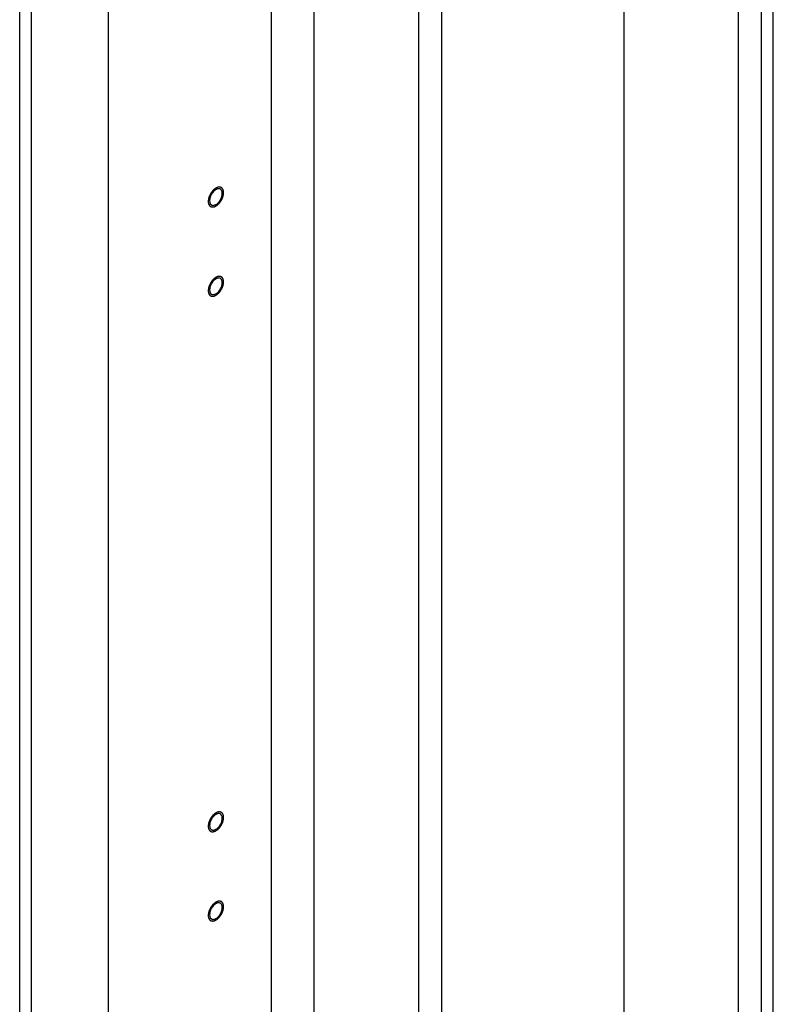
# Model space of a CAD drawing. Header units: millimetres. Extents: x 0 to 4195, y 0 to 2965.
# Tile 50 of 67: x 3544 to 3596, y 2307 to 2375. Entities that reach past the tile are written whole.
import ezdxf

# ---------------------------------------------------------------- set-up
doc = ezdxf.new("R2010")
doc.units = ezdxf.units.MM
doc.header["$LTSCALE"] = 231.275
doc.layers.get('0').update_dxf_attribs({"linetype": 'CONTINUOUS'})
doc.layers.add('ALL_ROUND', color=7, linetype='CONTINUOUS')

msp = doc.modelspace()

# ---------------------------------------------------------------- linework, layer by layer
at = {"color": 7, "linetype": 'Continuous'}
for p, q in [((3585.8306, 2027.5784), (3585.8306, 2607.0295)), ((3593.6795, 1923.959), (3593.6795, 2602.5275)), ((3595.2705, 1923.4391), (3595.2705, 2601.615)), ((3596.0837, 1922.9727), (3596.0837, 2601.1486)), ((3573.2795, 2212.8801), (3573.2795, 2440.0347)), ((3571.6885, 2213.7926), (3571.6885, 2439.1222)), ((3564.476, 2208.7229), (3564.476, 2434.9852)), ((3550.3339, 2200.6113), (3550.3339, 2426.8736)), ((3545.0306, 2197.5694), (3545.0306, 2423.8318)), ((3544.2174, 2198.0358), (3544.2174, 2423.3654))]:
    msp.add_line(p, q, dxfattribs=at)
for centre, start, end in [((3557.9937, 2362.6515), 116.360877, 119.860582), ((3557.4525, 2362.5702), 296.360877, 299.860582), ((3557.9937, 2356.5079), 116.360877, 119.860582), ((3557.4525, 2356.4266), 296.360877, 299.860582), ((3557.9937, 2319.6461), 116.360877, 119.860582), ((3557.4525, 2319.5647), 296.360877, 299.860582), ((3557.9937, 2313.5024), 116.360877, 119.860582), ((3557.4525, 2313.4211), 296.360877, 299.860582)]:
    msp.add_arc(centre, 0.5435, start, end, dxfattribs=at)
at = {"color": 2, "linetype": 'Continuous'}
for points in [[(3557.7231, 2363.2252), (3557.7059, 2363.2134), (3557.6802, 2363.1957), (3557.6501, 2363.1752), (3557.633, 2363.1631), (3557.62, 2363.1552), (3557.6078, 2363.1428), (3557.5912, 2363.1279), (3557.5706, 2363.1086), (3557.5499, 2363.0898), (3557.5335, 2363.0742), (3557.5207, 2363.0636), (3557.5097, 2363.0492), (3557.4943, 2363.0314), (3557.4754, 2363.0086), (3557.4562, 2362.9861), (3557.4412, 2362.9677), (3557.4293, 2362.9548), (3557.4195, 2362.9386), (3557.4058, 2362.9182), (3557.3889, 2362.8922), (3557.3718, 2362.8664), (3557.3585, 2362.8457), (3557.3475, 2362.8304), (3557.3401, 2362.8139), (3557.3289, 2362.7922), (3557.3153, 2362.765), (3557.3015, 2362.7379), (3557.2908, 2362.7161), (3557.2818, 2362.7), (3557.2765, 2362.6831), (3557.2681, 2362.6609), (3557.258, 2362.633), (3557.2477, 2362.6051), (3557.2398, 2362.5829), (3557.2328, 2362.5661), (3557.2299, 2362.5497), (3557.2246, 2362.5276), (3557.2185, 2362.5002), (3557.212, 2362.4726), (3557.2072, 2362.4507), (3557.2025, 2362.434), (3557.2021, 2362.4182), (3557.2001, 2362.3969), (3557.198, 2362.3704), (3557.1959, 2362.3439), (3557.1943, 2362.3252), (3557.1935, 2362.3147), (3557.1924, 2362.3064), (3557.1935, 2362.2997), (3557.1942, 2362.2901), (3557.1958, 2362.2736), (3557.1978, 2362.2499), (3557.2, 2362.2263), (3557.2014, 2362.2097), (3557.2023, 2362.2003), (3557.2025, 2362.1929), (3557.2048, 2362.1871), (3557.2072, 2362.1789), (3557.2117, 2362.1647), (3557.2178, 2362.1443), (3557.2241, 2362.124), (3557.2284, 2362.1097), (3557.231, 2362.1017), (3557.2325, 2362.0952), (3557.2359, 2362.0907), (3557.2398, 2362.0841), (3557.247, 2362.0728), (3557.2571, 2362.0565), (3557.2673, 2362.0403), (3557.2743, 2362.0289), (3557.2784, 2362.0225), (3557.2811, 2362.0171), (3557.2856, 2362.0141), (3557.2911, 2362.0093), (3557.3009, 2362.0012), (3557.3147, 2361.9894), (3557.3287, 2361.9778), (3557.3384, 2361.9695), (3557.344, 2361.965), (3557.3479, 2361.9609), (3557.3532, 2361.9596), (3557.3597, 2361.9569), (3557.3715, 2361.9526), (3557.3881, 2361.9462), (3557.4048, 2361.94), (3557.4164, 2361.9355), (3557.4232, 2361.9331), (3557.4279, 2361.9307), (3557.4339, 2361.931), (3557.4414, 2361.9304), (3557.4547, 2361.9299), (3557.4737, 2361.9289), (3557.4927, 2361.9281), (3557.506, 2361.9274), (3557.5136, 2361.9272), (3557.5192, 2361.9263), (3557.5255, 2361.9283), (3557.5337, 2361.9299), (3557.5482, 2361.9332), (3557.5688, 2361.9376), (3557.5894, 2361.9422), (3557.6038, 2361.9453), (3557.6121, 2361.9473), (3557.6182, 2361.948), (3557.6249, 2361.9516), (3557.6336, 2361.9554), (3557.6489, 2361.9626), (3557.6707, 2361.9725), (3557.6969, 2361.9845), (3557.7144, 2361.9925), (3557.7231, 2361.9965)], [(3557.7231, 2361.9965), (3557.7403, 2362.0083), (3557.766, 2362.0261), (3557.7961, 2362.0465), (3557.8132, 2362.0586), (3557.8263, 2362.0666), (3557.8385, 2362.0789), (3557.855, 2362.0939), (3557.8756, 2362.1131), (3557.8964, 2362.132), (3557.9128, 2362.1475), (3557.9255, 2362.1582), (3557.9366, 2362.1725), (3557.9519, 2362.1904), (3557.9709, 2362.2132), (3557.99, 2362.2357), (3558.0051, 2362.2541), (3558.017, 2362.2669), (3558.0267, 2362.2831), (3558.0404, 2362.3036), (3558.0573, 2362.3296), (3558.0744, 2362.3553), (3558.0878, 2362.3761), (3558.0987, 2362.3913), (3558.1062, 2362.4079), (3558.1174, 2362.4295), (3558.1309, 2362.4567), (3558.1447, 2362.4839), (3558.1554, 2362.5056), (3558.1644, 2362.5218), (3558.1698, 2362.5386), (3558.1782, 2362.5609), (3558.1882, 2362.5888), (3558.1986, 2362.6166), (3558.2064, 2362.6389), (3558.2134, 2362.6557), (3558.2163, 2362.6721), (3558.2217, 2362.6941), (3558.2278, 2362.7216), (3558.2343, 2362.7492), (3558.239, 2362.7711), (3558.2437, 2362.7878), (3558.2441, 2362.8035), (3558.2461, 2362.8248), (3558.2482, 2362.8513), (3558.2504, 2362.8779), (3558.252, 2362.8965), (3558.2527, 2362.907), (3558.2538, 2362.9153), (3558.2527, 2362.9221), (3558.252, 2362.9317), (3558.2505, 2362.9482), (3558.2484, 2362.9719), (3558.2463, 2362.9955), (3558.2449, 2363.0121), (3558.2439, 2363.0214), (3558.2437, 2363.0289), (3558.2414, 2363.0346), (3558.239, 2363.0429), (3558.2346, 2363.057), (3558.2284, 2363.0774), (3558.2221, 2363.0977), (3558.2178, 2363.112), (3558.2152, 2363.12), (3558.2138, 2363.1266), (3558.2103, 2363.131), (3558.2064, 2363.1377), (3558.1992, 2363.1489), (3558.1892, 2363.1653), (3558.179, 2363.1814), (3558.172, 2363.1929), (3558.1678, 2363.1992), (3558.1652, 2363.2046), (3558.1606, 2363.2076), (3558.1552, 2363.2125), (3558.1453, 2363.2206), (3558.1315, 2363.2323), (3558.1176, 2363.244), (3558.1079, 2363.2523), (3558.1022, 2363.2568), (3558.0984, 2363.2609), (3558.0931, 2363.2622), (3558.0865, 2363.2649), (3558.0748, 2363.2692), (3558.0581, 2363.2755), (3558.0414, 2363.2818), (3558.0298, 2363.2863), (3558.0231, 2363.2886), (3558.0183, 2363.2911), (3558.0124, 2363.2908), (3558.0049, 2363.2913), (3557.9915, 2363.2918), (3557.9725, 2363.2928), (3557.9535, 2363.2936), (3557.9402, 2363.2944), (3557.9326, 2363.2946), (3557.9271, 2363.2954), (3557.9207, 2363.2935), (3557.9125, 2363.2919), (3557.898, 2363.2886), (3557.8774, 2363.2841), (3557.8568, 2363.2795), (3557.8424, 2363.2765), (3557.8341, 2363.2745), (3557.828, 2363.2737), (3557.8214, 2363.2701), (3557.8127, 2363.2663), (3557.7974, 2363.2592), (3557.7755, 2363.2493), (3557.7493, 2363.2372), (3557.7319, 2363.2292), (3557.7231, 2363.2252)], [(3557.7231, 2357.0816), (3557.7059, 2357.0698), (3557.6802, 2357.052), (3557.6501, 2357.0316), (3557.633, 2357.0195), (3557.62, 2357.0116), (3557.6078, 2356.9992), (3557.5912, 2356.9843), (3557.5706, 2356.965), (3557.5499, 2356.9461), (3557.5335, 2356.9306), (3557.5207, 2356.92), (3557.5097, 2356.9056), (3557.4943, 2356.8877), (3557.4754, 2356.8649), (3557.4562, 2356.8424), (3557.4412, 2356.8241), (3557.4293, 2356.8112), (3557.4195, 2356.795), (3557.4058, 2356.7745), (3557.3889, 2356.7486), (3557.3718, 2356.7228), (3557.3585, 2356.702), (3557.3475, 2356.6868), (3557.3401, 2356.6702), (3557.3289, 2356.6486), (3557.3153, 2356.6214), (3557.3015, 2356.5943), (3557.2908, 2356.5725), (3557.2818, 2356.5564), (3557.2765, 2356.5395), (3557.2681, 2356.5173), (3557.258, 2356.4894), (3557.2477, 2356.4615), (3557.2398, 2356.4392), (3557.2328, 2356.4225), (3557.2299, 2356.406), (3557.2246, 2356.384), (3557.2185, 2356.3565), (3557.212, 2356.329), (3557.2072, 2356.307), (3557.2025, 2356.2903), (3557.2021, 2356.2746), (3557.2001, 2356.2533), (3557.198, 2356.2268), (3557.1959, 2356.2003), (3557.1943, 2356.1816), (3557.1935, 2356.1711), (3557.1924, 2356.1628), (3557.1935, 2356.156), (3557.1942, 2356.1465), (3557.1958, 2356.13), (3557.1978, 2356.1063), (3557.2, 2356.0827), (3557.2014, 2356.066), (3557.2023, 2356.0567), (3557.2025, 2356.0492), (3557.2048, 2356.0435), (3557.2072, 2356.0352), (3557.2117, 2356.0211), (3557.2178, 2356.0007), (3557.2241, 2355.9804), (3557.2284, 2355.9661), (3557.231, 2355.9581), (3557.2325, 2355.9515), (3557.2359, 2355.9471), (3557.2398, 2355.9405), (3557.247, 2355.9292), (3557.2571, 2355.9129), (3557.2673, 2355.8967), (3557.2743, 2355.8852), (3557.2784, 2355.8789), (3557.2811, 2355.8735), (3557.2856, 2355.8705), (3557.2911, 2355.8656), (3557.3009, 2355.8576), (3557.3147, 2355.8458), (3557.3287, 2355.8342), (3557.3384, 2355.8258), (3557.344, 2355.8214), (3557.3479, 2355.8173), (3557.3532, 2355.816), (3557.3597, 2355.8133), (3557.3715, 2355.809), (3557.3881, 2355.8026), (3557.4048, 2355.7964), (3557.4164, 2355.7918), (3557.4232, 2355.7895), (3557.4279, 2355.787), (3557.4339, 2355.7873), (3557.4414, 2355.7868), (3557.4547, 2355.7863), (3557.4737, 2355.7853), (3557.4927, 2355.7845), (3557.506, 2355.7837), (3557.5136, 2355.7836), (3557.5192, 2355.7827), (3557.5255, 2355.7846), (3557.5337, 2355.7863), (3557.5482, 2355.7895), (3557.5688, 2355.794), (3557.5894, 2355.7986), (3557.6038, 2355.8016), (3557.6121, 2355.8036), (3557.6182, 2355.8044), (3557.6249, 2355.808), (3557.6336, 2355.8118), (3557.6489, 2355.8189), (3557.6707, 2355.8289), (3557.6969, 2355.8409), (3557.7144, 2355.8489), (3557.7231, 2355.8529)], [(3557.7231, 2355.8529), (3557.7403, 2355.8647), (3557.766, 2355.8825), (3557.7961, 2355.9029), (3557.8132, 2355.915), (3557.8263, 2355.9229), (3557.8385, 2355.9353), (3557.855, 2355.9502), (3557.8756, 2355.9695), (3557.8964, 2355.9884), (3557.9128, 2356.0039), (3557.9255, 2356.0145), (3557.9366, 2356.0289), (3557.9519, 2356.0468), (3557.9709, 2356.0696), (3557.99, 2356.0921), (3558.0051, 2356.1104), (3558.017, 2356.1233), (3558.0267, 2356.1395), (3558.0404, 2356.16), (3558.0573, 2356.1859), (3558.0744, 2356.2117), (3558.0878, 2356.2325), (3558.0987, 2356.2477), (3558.1062, 2356.2643), (3558.1174, 2356.2859), (3558.1309, 2356.3131), (3558.1447, 2356.3402), (3558.1554, 2356.362), (3558.1644, 2356.3781), (3558.1698, 2356.395), (3558.1782, 2356.4172), (3558.1882, 2356.4451), (3558.1986, 2356.473), (3558.2064, 2356.4952), (3558.2134, 2356.512), (3558.2163, 2356.5285), (3558.2217, 2356.5505), (3558.2278, 2356.578), (3558.2343, 2356.6055), (3558.239, 2356.6274), (3558.2437, 2356.6442), (3558.2441, 2356.6599), (3558.2461, 2356.6812), (3558.2482, 2356.7077), (3558.2504, 2356.7342), (3558.252, 2356.7529), (3558.2527, 2356.7634), (3558.2538, 2356.7717), (3558.2527, 2356.7785), (3558.252, 2356.788), (3558.2505, 2356.8045), (3558.2484, 2356.8282), (3558.2463, 2356.8518), (3558.2449, 2356.8684), (3558.2439, 2356.8778), (3558.2437, 2356.8852), (3558.2414, 2356.891), (3558.239, 2356.8992), (3558.2346, 2356.9134), (3558.2284, 2356.9338), (3558.2221, 2356.9541), (3558.2178, 2356.9684), (3558.2152, 2356.9764), (3558.2138, 2356.9829), (3558.2103, 2356.9874), (3558.2064, 2356.994), (3558.1992, 2357.0053), (3558.1892, 2357.0216), (3558.179, 2357.0378), (3558.172, 2357.0493), (3558.1678, 2357.0556), (3558.1652, 2357.061), (3558.1606, 2357.064), (3558.1552, 2357.0688), (3558.1453, 2357.0769), (3558.1315, 2357.0887), (3558.1176, 2357.1003), (3558.1079, 2357.1086), (3558.1022, 2357.1131), (3558.0984, 2357.1172), (3558.0931, 2357.1185), (3558.0865, 2357.1212), (3558.0748, 2357.1255), (3558.0581, 2357.1319), (3558.0414, 2357.1381), (3558.0298, 2357.1426), (3558.0231, 2357.145), (3558.0183, 2357.1474), (3558.0124, 2357.1471), (3558.0049, 2357.1477), (3557.9915, 2357.1482), (3557.9725, 2357.1492), (3557.9535, 2357.15), (3557.9402, 2357.1508), (3557.9326, 2357.1509), (3557.9271, 2357.1518), (3557.9207, 2357.1498), (3557.9125, 2357.1482), (3557.898, 2357.1449), (3557.8774, 2357.1405), (3557.8568, 2357.1359), (3557.8424, 2357.1328), (3557.8341, 2357.1308), (3557.828, 2357.1301), (3557.8214, 2357.1265), (3557.8127, 2357.1227), (3557.7974, 2357.1156), (3557.7755, 2357.1056), (3557.7493, 2357.0936), (3557.7319, 2357.0856), (3557.7231, 2357.0816)], [(3557.7231, 2320.2198), (3557.7059, 2320.208), (3557.6802, 2320.1902), (3557.6501, 2320.1697), (3557.633, 2320.1576), (3557.62, 2320.1497), (3557.6078, 2320.1373), (3557.5912, 2320.1224), (3557.5706, 2320.1032), (3557.5499, 2320.0843), (3557.5335, 2320.0688), (3557.5207, 2320.0581), (3557.5097, 2320.0437), (3557.4943, 2320.0259), (3557.4754, 2320.0031), (3557.4562, 2319.9806), (3557.4412, 2319.9622), (3557.4293, 2319.9493), (3557.4195, 2319.9331), (3557.4058, 2319.9127), (3557.3889, 2319.8867), (3557.3718, 2319.8609), (3557.3585, 2319.8402), (3557.3475, 2319.825), (3557.3401, 2319.8084), (3557.3289, 2319.7867), (3557.3153, 2319.7595), (3557.3015, 2319.7324), (3557.2908, 2319.7107), (3557.2818, 2319.6945), (3557.2765, 2319.6776), (3557.2681, 2319.6554), (3557.258, 2319.6275), (3557.2477, 2319.5997), (3557.2398, 2319.5774), (3557.2328, 2319.5606), (3557.2299, 2319.5442), (3557.2246, 2319.5222), (3557.2185, 2319.4947), (3557.212, 2319.4671), (3557.2072, 2319.4452), (3557.2025, 2319.4285), (3557.2021, 2319.4128), (3557.2001, 2319.3915), (3557.198, 2319.3649), (3557.1959, 2319.3384), (3557.1943, 2319.3198), (3557.1935, 2319.3092), (3557.1924, 2319.301), (3557.1935, 2319.2942), (3557.1942, 2319.2846), (3557.1958, 2319.2681), (3557.1978, 2319.2444), (3557.2, 2319.2208), (3557.2014, 2319.2042), (3557.2023, 2319.1948), (3557.2025, 2319.1874), (3557.2048, 2319.1816), (3557.2072, 2319.1734), (3557.2117, 2319.1592), (3557.2178, 2319.1388), (3557.2241, 2319.1186), (3557.2284, 2319.1042), (3557.231, 2319.0962), (3557.2325, 2319.0897), (3557.2359, 2319.0853), (3557.2398, 2319.0786), (3557.247, 2319.0673), (3557.2571, 2319.051), (3557.2673, 2319.0348), (3557.2743, 2319.0234), (3557.2784, 2319.017), (3557.2811, 2319.0117), (3557.2856, 2319.0086), (3557.2911, 2319.0038), (3557.3009, 2318.9957), (3557.3147, 2318.9839), (3557.3287, 2318.9723), (3557.3384, 2318.964), (3557.344, 2318.9595), (3557.3479, 2318.9554), (3557.3532, 2318.9541), (3557.3597, 2318.9514), (3557.3715, 2318.9471), (3557.3881, 2318.9407), (3557.4048, 2318.9345), (3557.4164, 2318.93), (3557.4232, 2318.9277), (3557.4279, 2318.9252), (3557.4339, 2318.9255), (3557.4414, 2318.925), (3557.4547, 2318.9244), (3557.4737, 2318.9235), (3557.4927, 2318.9226), (3557.506, 2318.9219), (3557.5136, 2318.9217), (3557.5192, 2318.9208), (3557.5255, 2318.9228), (3557.5337, 2318.9244), (3557.5482, 2318.9277), (3557.5688, 2318.9321), (3557.5894, 2318.9368), (3557.6038, 2318.9398), (3557.6121, 2318.9418), (3557.6182, 2318.9426), (3557.6249, 2318.9462), (3557.6336, 2318.95), (3557.6489, 2318.9571), (3557.6707, 2318.967), (3557.6969, 2318.979), (3557.7144, 2318.987), (3557.7231, 2318.991)], [(3557.7231, 2318.991), (3557.7403, 2319.0028), (3557.766, 2319.0206), (3557.7961, 2319.0411), (3557.8132, 2319.0532), (3557.8263, 2319.0611), (3557.8385, 2319.0735), (3557.855, 2319.0884), (3557.8756, 2319.1076), (3557.8964, 2319.1265), (3557.9128, 2319.142), (3557.9255, 2319.1527), (3557.9366, 2319.1671), (3557.9519, 2319.1849), (3557.9709, 2319.2077), (3557.99, 2319.2302), (3558.0051, 2319.2486), (3558.017, 2319.2615), (3558.0267, 2319.2777), (3558.0404, 2319.2981), (3558.0573, 2319.3241), (3558.0744, 2319.3498), (3558.0878, 2319.3706), (3558.0987, 2319.3858), (3558.1062, 2319.4024), (3558.1174, 2319.424), (3558.1309, 2319.4513), (3558.1447, 2319.4784), (3558.1554, 2319.5001), (3558.1644, 2319.5163), (3558.1698, 2319.5332), (3558.1782, 2319.5554), (3558.1882, 2319.5833), (3558.1986, 2319.6111), (3558.2064, 2319.6334), (3558.2134, 2319.6502), (3558.2163, 2319.6666), (3558.2217, 2319.6886), (3558.2278, 2319.7161), (3558.2343, 2319.7437), (3558.239, 2319.7656), (3558.2437, 2319.7823), (3558.2441, 2319.798), (3558.2461, 2319.8193), (3558.2482, 2319.8459), (3558.2504, 2319.8724), (3558.252, 2319.891), (3558.2527, 2319.9016), (3558.2538, 2319.9098), (3558.2527, 2319.9166), (3558.252, 2319.9262), (3558.2505, 2319.9427), (3558.2484, 2319.9664), (3558.2463, 2319.99), (3558.2449, 2320.0066), (3558.2439, 2320.016), (3558.2437, 2320.0234), (3558.2414, 2320.0291), (3558.239, 2320.0374), (3558.2346, 2320.0516), (3558.2284, 2320.072), (3558.2221, 2320.0922), (3558.2178, 2320.1066), (3558.2152, 2320.1146), (3558.2138, 2320.1211), (3558.2103, 2320.1255), (3558.2064, 2320.1322), (3558.1992, 2320.1435), (3558.1892, 2320.1598), (3558.179, 2320.176), (3558.172, 2320.1874), (3558.1678, 2320.1938), (3558.1652, 2320.1991), (3558.1606, 2320.2022), (3558.1552, 2320.207), (3558.1453, 2320.2151), (3558.1315, 2320.2269), (3558.1176, 2320.2385), (3558.1079, 2320.2468), (3558.1022, 2320.2513), (3558.0984, 2320.2554), (3558.0931, 2320.2567), (3558.0865, 2320.2594), (3558.0748, 2320.2637), (3558.0581, 2320.2701), (3558.0414, 2320.2763), (3558.0298, 2320.2808), (3558.0231, 2320.2831), (3558.0183, 2320.2856), (3558.0124, 2320.2853), (3558.0049, 2320.2858), (3557.9915, 2320.2864), (3557.9725, 2320.2873), (3557.9535, 2320.2882), (3557.9402, 2320.2889), (3557.9326, 2320.2891), (3557.9271, 2320.29), (3557.9207, 2320.288), (3557.9125, 2320.2864), (3557.898, 2320.2831), (3557.8774, 2320.2787), (3557.8568, 2320.274), (3557.8424, 2320.271), (3557.8341, 2320.269), (3557.828, 2320.2682), (3557.8214, 2320.2646), (3557.8127, 2320.2608), (3557.7974, 2320.2537), (3557.7755, 2320.2438), (3557.7493, 2320.2318), (3557.7319, 2320.2238), (3557.7231, 2320.2198)], [(3557.7231, 2314.0761), (3557.7059, 2314.0643), (3557.6802, 2314.0465), (3557.6501, 2314.0261), (3557.633, 2314.014), (3557.62, 2314.0061), (3557.6078, 2313.9937), (3557.5912, 2313.9788), (3557.5706, 2313.9595), (3557.5499, 2313.9406), (3557.5335, 2313.9251), (3557.5207, 2313.9145), (3557.5097, 2313.9001), (3557.4943, 2313.8822), (3557.4754, 2313.8594), (3557.4562, 2313.8369), (3557.4412, 2313.8186), (3557.4293, 2313.8057), (3557.4195, 2313.7895), (3557.4058, 2313.769), (3557.3889, 2313.7431), (3557.3718, 2313.7173), (3557.3585, 2313.6965), (3557.3475, 2313.6813), (3557.3401, 2313.6647), (3557.3289, 2313.6431), (3557.3153, 2313.6159), (3557.3015, 2313.5888), (3557.2908, 2313.567), (3557.2818, 2313.5509), (3557.2765, 2313.534), (3557.2681, 2313.5118), (3557.258, 2313.4839), (3557.2477, 2313.456), (3557.2398, 2313.4338), (3557.2328, 2313.417), (3557.2299, 2313.4005), (3557.2246, 2313.3785), (3557.2185, 2313.351), (3557.212, 2313.3235), (3557.2072, 2313.3016), (3557.2025, 2313.2848), (3557.2021, 2313.2691), (3557.2001, 2313.2478), (3557.198, 2313.2213), (3557.1959, 2313.1948), (3557.1943, 2313.1761), (3557.1935, 2313.1656), (3557.1924, 2313.1573), (3557.1935, 2313.1505), (3557.1942, 2313.141), (3557.1958, 2313.1245), (3557.1978, 2313.1008), (3557.2, 2313.0772), (3557.2014, 2313.0606), (3557.2023, 2313.0512), (3557.2025, 2313.0438), (3557.2048, 2313.038), (3557.2072, 2313.0298), (3557.2117, 2313.0156), (3557.2178, 2312.9952), (3557.2241, 2312.9749), (3557.2284, 2312.9606), (3557.231, 2312.9526), (3557.2325, 2312.9461), (3557.2359, 2312.9416), (3557.2398, 2312.935), (3557.247, 2312.9237), (3557.2571, 2312.9074), (3557.2673, 2312.8912), (3557.2743, 2312.8797), (3557.2784, 2312.8734), (3557.2811, 2312.868), (3557.2856, 2312.865), (3557.2911, 2312.8602), (3557.3009, 2312.8521), (3557.3147, 2312.8403), (3557.3287, 2312.8287), (3557.3384, 2312.8204), (3557.344, 2312.8159), (3557.3479, 2312.8118), (3557.3532, 2312.8105), (3557.3597, 2312.8078), (3557.3715, 2312.8035), (3557.3881, 2312.7971), (3557.4048, 2312.7909), (3557.4164, 2312.7864), (3557.4232, 2312.784), (3557.4279, 2312.7815), (3557.4339, 2312.7819), (3557.4414, 2312.7813), (3557.4547, 2312.7808), (3557.4737, 2312.7798), (3557.4927, 2312.779), (3557.506, 2312.7782), (3557.5136, 2312.7781), (3557.5192, 2312.7772), (3557.5255, 2312.7792), (3557.5337, 2312.7808), (3557.5482, 2312.7841), (3557.5688, 2312.7885), (3557.5894, 2312.7931), (3557.6038, 2312.7962), (3557.6121, 2312.7982), (3557.6182, 2312.7989), (3557.6249, 2312.8025), (3557.6336, 2312.8063), (3557.6489, 2312.8134), (3557.6707, 2312.8234), (3557.6969, 2312.8354), (3557.7144, 2312.8434), (3557.7231, 2312.8474)], [(3557.7231, 2312.8474), (3557.7403, 2312.8592), (3557.766, 2312.877), (3557.7961, 2312.8974), (3557.8132, 2312.9095), (3557.8263, 2312.9174), (3557.8385, 2312.9298), (3557.855, 2312.9447), (3557.8756, 2312.964), (3557.8964, 2312.9829), (3557.9128, 2312.9984), (3557.9255, 2313.009), (3557.9366, 2313.0234), (3557.9519, 2313.0413), (3557.9709, 2313.0641), (3557.99, 2313.0866), (3558.0051, 2313.1049), (3558.017, 2313.1178), (3558.0267, 2313.134), (3558.0404, 2313.1545), (3558.0573, 2313.1804), (3558.0744, 2313.2062), (3558.0878, 2313.227), (3558.0987, 2313.2422), (3558.1062, 2313.2588), (3558.1174, 2313.2804), (3558.1309, 2313.3076), (3558.1447, 2313.3347), (3558.1554, 2313.3565), (3558.1644, 2313.3726), (3558.1698, 2313.3895), (3558.1782, 2313.4117), (3558.1882, 2313.4396), (3558.1986, 2313.4675), (3558.2064, 2313.4898), (3558.2134, 2313.5065), (3558.2163, 2313.523), (3558.2217, 2313.545), (3558.2278, 2313.5725), (3558.2343, 2313.6), (3558.239, 2313.622), (3558.2437, 2313.6387), (3558.2441, 2313.6544), (3558.2461, 2313.6757), (3558.2482, 2313.7022), (3558.2504, 2313.7287), (3558.252, 2313.7474), (3558.2527, 2313.7579), (3558.2538, 2313.7662), (3558.2527, 2313.773), (3558.252, 2313.7825), (3558.2505, 2313.799), (3558.2484, 2313.8227), (3558.2463, 2313.8463), (3558.2449, 2313.863), (3558.2439, 2313.8723), (3558.2437, 2313.8798), (3558.2414, 2313.8855), (3558.239, 2313.8938), (3558.2346, 2313.9079), (3558.2284, 2313.9283), (3558.2221, 2313.9486), (3558.2178, 2313.9629), (3558.2152, 2313.9709), (3558.2138, 2313.9775), (3558.2103, 2313.9819), (3558.2064, 2313.9885), (3558.1992, 2313.9998), (3558.1892, 2314.0161), (3558.179, 2314.0323), (3558.172, 2314.0438), (3558.1678, 2314.0501), (3558.1652, 2314.0555), (3558.1606, 2314.0585), (3558.1552, 2314.0634), (3558.1453, 2314.0714), (3558.1315, 2314.0832), (3558.1176, 2314.0948), (3558.1079, 2314.1031), (3558.1022, 2314.1076), (3558.0984, 2314.1117), (3558.0931, 2314.113), (3558.0865, 2314.1157), (3558.0748, 2314.12), (3558.0581, 2314.1264), (3558.0414, 2314.1326), (3558.0298, 2314.1372), (3558.0231, 2314.1395), (3558.0183, 2314.142), (3558.0124, 2314.1417), (3558.0049, 2314.1422), (3557.9915, 2314.1427), (3557.9725, 2314.1437), (3557.9535, 2314.1445), (3557.9402, 2314.1453), (3557.9326, 2314.1454), (3557.9271, 2314.1463), (3557.9207, 2314.1444), (3557.9125, 2314.1427), (3557.898, 2314.1395), (3557.8774, 2314.135), (3557.8568, 2314.1304), (3557.8424, 2314.1274), (3557.8341, 2314.1254), (3557.828, 2314.1246), (3557.8214, 2314.121), (3557.8127, 2314.1172), (3557.7974, 2314.1101), (3557.7755, 2314.1001), (3557.7493, 2314.0881), (3557.7319, 2314.0801), (3557.7231, 2314.0761)]]:
    msp.add_open_spline(points, degree=3, knots=[0, 0, 0, 0, 0.03125, 0.046875, 0.0546875, 0.0625, 0.0703125, 0.078125, 0.09375, 0.109375, 0.1171875, 0.125, 0.1328125, 0.140625, 0.15625, 0.171875, 0.1796875, 0.1875, 0.1953125, 0.203125, 0.21875, 0.234375, 0.2421875, 0.25, 0.2578125, 0.265625, 0.28125, 0.296875, 0.3046875, 0.3125, 0.3203125, 0.328125, 0.34375, 0.359375, 0.3671875, 0.375, 0.3828125, 0.390625, 0.40625, 0.421875, 0.4296875, 0.4375, 0.4453125, 0.453125, 0.46875, 0.484375, 0.4921875, 0.4960938, 0.5, 0.5039062, 0.5078125, 0.515625, 0.53125, 0.546875, 0.5546875, 0.5585938, 0.5625, 0.5664062, 0.5703125, 0.578125, 0.59375, 0.609375, 0.6171875, 0.6210938, 0.625, 0.6289062, 0.6328125, 0.640625, 0.65625, 0.671875, 0.6796875, 0.6835938, 0.6875, 0.6914062, 0.6953125, 0.703125, 0.71875, 0.734375, 0.7421875, 0.7460938, 0.75, 0.7539062, 0.7578125, 0.765625, 0.78125, 0.796875, 0.8046875, 0.8085938, 0.8125, 0.8164062, 0.8203125, 0.828125, 0.84375, 0.859375, 0.8671875, 0.8710938, 0.875, 0.8789062, 0.8828125, 0.890625, 0.90625, 0.921875, 0.9296875, 0.9335938, 0.9375, 0.9414062, 0.9453125, 0.953125, 0.96875, 0.984375, 1, 1, 1, 1], dxfattribs=at)
at = {"color": 7, "linetype": 'Continuous'}
for points in [[(3557.3776, 2362.7319), (3557.3381, 2362.6517), (3557.3078, 2362.5657), (3557.2923, 2362.4777)], [(3557.5314, 2362.9622), (3557.4702, 2362.893), (3557.4184, 2362.8147), (3557.3776, 2362.7319)], [(3557.7231, 2363.1229), (3557.6508, 2363.0814), (3557.5866, 2363.0246), (3557.5314, 2362.9622)], [(3558.154, 2362.7441), (3558.1787, 2362.8838), (3558.1575, 2363.0819), (3558.0345, 2363.1528)], [(3558.0686, 2362.4899), (3558.1082, 2362.57), (3558.1384, 2362.6561), (3558.154, 2362.7441)], [(3557.2923, 2362.4777), (3557.2675, 2362.3379), (3557.2887, 2362.1399), (3557.4117, 2362.069)], [(3557.7231, 2362.0989), (3557.7955, 2362.1404), (3557.8596, 2362.1971), (3557.9149, 2362.2596)], [(3557.9149, 2362.2596), (3557.976, 2362.3287), (3558.0278, 2362.4071), (3558.0686, 2362.4899)], [(3557.3776, 2356.5883), (3557.3381, 2356.5081), (3557.3078, 2356.4221), (3557.2923, 2356.334)], [(3557.5314, 2356.8185), (3557.4702, 2356.7494), (3557.4184, 2356.671), (3557.3776, 2356.5883)], [(3557.7231, 2356.9792), (3557.6508, 2356.9377), (3557.5866, 2356.881), (3557.5314, 2356.8185)], [(3558.154, 2356.6004), (3558.1787, 2356.7402), (3558.1575, 2356.9383), (3558.0345, 2357.0091)], [(3558.0686, 2356.3462), (3558.1082, 2356.4264), (3558.1384, 2356.5124), (3558.154, 2356.6004)], [(3557.2923, 2356.334), (3557.2675, 2356.1943), (3557.2887, 2355.9962), (3557.4117, 2355.9253)], [(3557.7231, 2355.9553), (3557.7955, 2355.9968), (3557.8596, 2356.0535), (3557.9149, 2356.116)], [(3557.9149, 2356.116), (3557.976, 2356.1851), (3558.0278, 2356.2634), (3558.0686, 2356.3462)], [(3557.7231, 2320.1174), (3557.6508, 2320.0759), (3557.5866, 2320.0191), (3557.5314, 2319.9567)], [(3558.154, 2319.7386), (3558.1787, 2319.8784), (3558.1575, 2320.0764), (3558.0345, 2320.1473)], [(3557.2923, 2319.4722), (3557.2675, 2319.3324), (3557.2887, 2319.1344), (3557.4117, 2319.0635)], [(3557.3776, 2319.7264), (3557.3381, 2319.6463), (3557.3078, 2319.5602), (3557.2923, 2319.4722)], [(3557.5314, 2319.9567), (3557.4702, 2319.8876), (3557.4184, 2319.8092), (3557.3776, 2319.7264)], [(3557.9149, 2319.2541), (3557.976, 2319.3232), (3558.0278, 2319.4016), (3558.0686, 2319.4844)], [(3558.0686, 2319.4844), (3558.1082, 2319.5645), (3558.1384, 2319.6506), (3558.154, 2319.7386)], [(3557.7231, 2319.0934), (3557.7955, 2319.1349), (3557.8596, 2319.1917), (3557.9149, 2319.2541)], [(3557.7231, 2313.9737), (3557.6508, 2313.9322), (3557.5866, 2313.8755), (3557.5314, 2313.813)], [(3558.154, 2313.595), (3558.1787, 2313.7347), (3558.1575, 2313.9328), (3558.0345, 2314.0037)], [(3557.2923, 2313.3286), (3557.2675, 2313.1888), (3557.2887, 2312.9907), (3557.4117, 2312.9199)], [(3557.3776, 2313.5828), (3557.3381, 2313.5026), (3557.3078, 2313.4166), (3557.2923, 2313.3286)], [(3557.5314, 2313.813), (3557.4702, 2313.7439), (3557.4184, 2313.6656), (3557.3776, 2313.5828)], [(3557.9149, 2313.1105), (3557.976, 2313.1796), (3558.0278, 2313.258), (3558.0686, 2313.3407)], [(3558.0686, 2313.3407), (3558.1082, 2313.4209), (3558.1384, 2313.5069), (3558.154, 2313.595)], [(3557.7231, 2312.9498), (3557.7955, 2312.9913), (3557.8596, 2313.048), (3557.9149, 2313.1105)]]:
    msp.add_open_spline(points, degree=3, dxfattribs=at)
for points, knots in [([(3557.9149, 2363.1821), (3557.8881, 2363.1817), (3557.8318, 2363.1725), (3557.779, 2363.1517), (3557.7524, 2363.1385)], [0, 0, 0, 0, 0.4738717, 1, 1, 1, 1]), ([(3558.0345, 2363.1528), (3558.017, 2363.1629), (3557.9779, 2363.1783), (3557.9361, 2363.1825), (3557.9149, 2363.1821)], [0, 0, 0, 0, 0.4872506, 1, 1, 1, 1]), ([(3557.4117, 2362.069), (3557.4292, 2362.0589), (3557.4684, 2362.0434), (3557.5101, 2362.0393), (3557.5314, 2362.0396)], [0, 0, 0, 0, 0.4872506, 1, 1, 1, 1]), ([(3557.5314, 2362.0396), (3557.5581, 2362.0401), (3557.6144, 2362.0493), (3557.6672, 2362.0701), (3557.6938, 2362.0833)], [0, 0, 0, 0, 0.4738717, 1, 1, 1, 1]), ([(3557.9149, 2357.0385), (3557.8881, 2357.038), (3557.8318, 2357.0289), (3557.779, 2357.008), (3557.7524, 2356.9948)], [0, 0, 0, 0, 0.4738717, 1, 1, 1, 1]), ([(3558.0345, 2357.0091), (3558.017, 2357.0192), (3557.9779, 2357.0347), (3557.9361, 2357.0389), (3557.9149, 2357.0385)], [0, 0, 0, 0, 0.4872506, 1, 1, 1, 1]), ([(3557.4117, 2355.9253), (3557.4292, 2355.9153), (3557.4684, 2355.8998), (3557.5101, 2355.8956), (3557.5314, 2355.896)], [0, 0, 0, 0, 0.4872506, 1, 1, 1, 1]), ([(3557.5314, 2355.896), (3557.5581, 2355.8964), (3557.6144, 2355.9056), (3557.6672, 2355.9265), (3557.6938, 2355.9396)], [0, 0, 0, 0, 0.4738717, 1, 1, 1, 1]), ([(3557.9149, 2320.1767), (3557.8881, 2320.1762), (3557.8318, 2320.167), (3557.779, 2320.1462), (3557.7524, 2320.133)], [0, 0, 0, 0, 0.4738717, 1, 1, 1, 1]), ([(3558.0345, 2320.1473), (3558.017, 2320.1574), (3557.9779, 2320.1729), (3557.9361, 2320.177), (3557.9149, 2320.1767)], [0, 0, 0, 0, 0.4872506, 1, 1, 1, 1]), ([(3557.4117, 2319.0635), (3557.4292, 2319.0534), (3557.4684, 2319.0379), (3557.5101, 2319.0338), (3557.5314, 2319.0341)], [0, 0, 0, 0, 0.4872506, 1, 1, 1, 1]), ([(3557.5314, 2319.0341), (3557.5581, 2319.0346), (3557.6144, 2319.0438), (3557.6672, 2319.0646), (3557.6938, 2319.0778)], [0, 0, 0, 0, 0.4738717, 1, 1, 1, 1]), ([(3557.9149, 2314.033), (3557.8881, 2314.0326), (3557.8318, 2314.0234), (3557.779, 2314.0025), (3557.7524, 2313.9894)], [0, 0, 0, 0, 0.4738717, 1, 1, 1, 1]), ([(3558.0345, 2314.0037), (3558.017, 2314.0137), (3557.9779, 2314.0292), (3557.9361, 2314.0334), (3557.9149, 2314.033)], [0, 0, 0, 0, 0.4872506, 1, 1, 1, 1]), ([(3557.4117, 2312.9199), (3557.4292, 2312.9098), (3557.4684, 2312.8943), (3557.5101, 2312.8901), (3557.5314, 2312.8905)], [0, 0, 0, 0, 0.4872506, 1, 1, 1, 1]), ([(3557.5314, 2312.8905), (3557.5581, 2312.891), (3557.6144, 2312.9001), (3557.6672, 2312.921), (3557.6938, 2312.9342)], [0, 0, 0, 0, 0.4738717, 1, 1, 1, 1])]:
    msp.add_open_spline(points, degree=3, knots=knots, dxfattribs=at)
at = {"layer": 'ALL_ROUND', "color": 7, "linetype": 'Continuous'}
msp.add_line((3561.5212, 2432.9306), (3561.5212, 2203.9776), dxfattribs=at)

doc.saveas('drawing.dxf')
